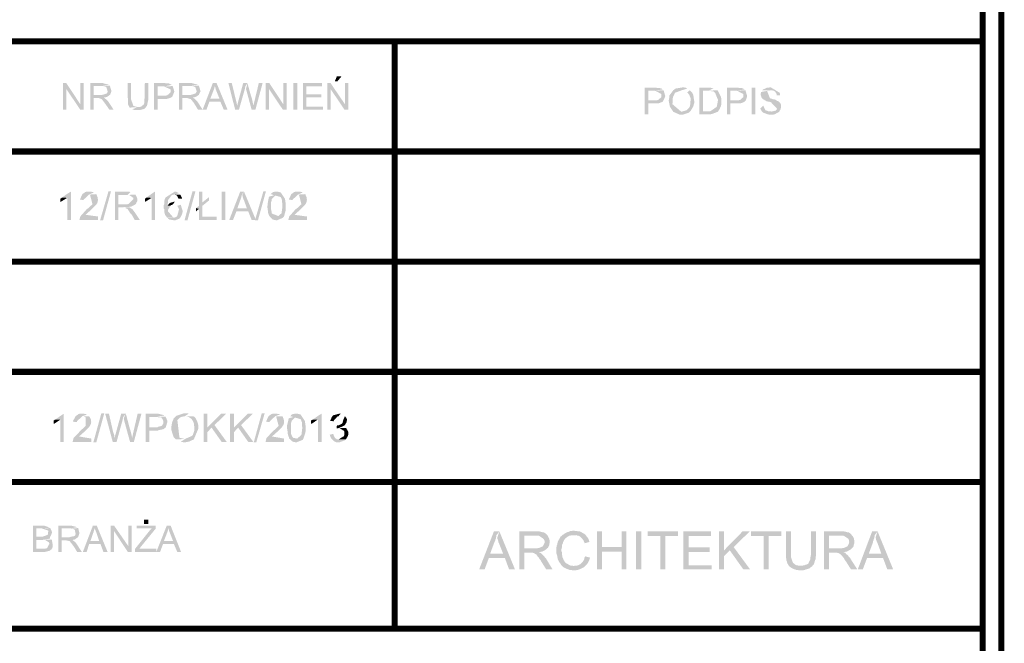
# Model space of a CAD drawing. Header units: millimetres. Extents: x -14047 to 49934, y -21523 to 14989.
# Tile 29 of 256: x 2587 to 2793, y 2743 to 2874. Entities that reach past the tile are written whole.
import ezdxf

# ---------------------------------------------------------------- set-up
doc = ezdxf.new("R2010")
doc.units = ezdxf.units.MM
doc.layers.add('H', color=7, linetype='Continuous')
doc.layers.add('P', color=7, linetype='Continuous')

msp = doc.modelspace()

# ---------------------------------------------------------------- hatches: boundary and pattern name
at = {"layer": 'H', "linetype": 'Continuous'}
for points in [[(2652.861, 2860.653), (2653.301, 2861.713), (2654.271, 2861.713), (2653.391, 2860.653)], [(2596.073, 2854.749), (2596.073, 2860.303), (2596.778, 2860.303), (2596.778, 2859.068), (2596.778, 2854.749)], [(2599.688, 2854.749), (2596.778, 2859.068), (2596.778, 2860.303), (2599.688, 2855.894)], [(2599.688, 2854.749), (2599.688, 2855.894), (2599.688, 2860.303), (2600.393, 2860.303), (2600.393, 2854.749)], [(2601.803, 2854.749), (2601.803, 2860.303), (2604.362, 2860.303), (2605.682, 2859.948), (2604.272, 2859.683), (2602.508, 2859.683), (2602.508, 2857.834), (2605.862, 2857.834), (2605.242, 2857.394), (2604.802, 2857.304), (2603.392, 2857.214), (2602.508, 2857.214), (2602.508, 2854.749)], [(2605.862, 2857.834), (2602.508, 2857.834), (2604.097, 2857.834), (2604.272, 2857.834), (2605.157, 2858.099), (2605.332, 2858.274), (2605.417, 2858.539), (2605.157, 2859.418), (2604.892, 2859.598), (2604.447, 2859.683), (2605.862, 2859.773), (2606.212, 2858.628), (2605.947, 2857.924)], [(2610.007, 2855.189), (2609.652, 2855.894), (2609.567, 2860.303), (2610.272, 2860.303), (2610.272, 2857.129), (2610.272, 2856.954), (2610.796, 2855.539), (2611.681, 2855.274)], [(2611.416, 2854.659), (2611.151, 2854.659), (2610.536, 2854.834), (2611.681, 2855.274), (2612.386, 2855.364), (2613.001, 2855.894), (2613.091, 2856.244), (2613.181, 2860.303), (2613.886, 2860.303), (2613.886, 2856.774), (2613.621, 2855.539), (2613.091, 2854.924), (2612.476, 2854.749), (2612.031, 2854.659)], [(2615.121, 2854.749), (2615.121, 2860.303), (2617.326, 2860.303), (2618.295, 2860.213), (2618.56, 2860.038), (2618.825, 2859.948), (2617.236, 2859.598), (2615.826, 2859.598), (2615.826, 2857.659), (2619, 2857.569), (2618.825, 2857.394), (2618.47, 2857.214), (2617.94, 2857.039), (2617.326, 2856.954), (2615.826, 2856.954), (2615.826, 2854.749)], [(2619, 2857.569), (2615.826, 2857.659), (2617.411, 2857.659), (2617.856, 2857.744), (2618.56, 2858.364), (2618.56, 2858.978), (2617.236, 2859.598), (2619, 2859.683), (2619.35, 2858.539), (2619, 2857.659)], [(2620.32, 2854.749), (2620.32, 2860.303), (2622.97, 2860.303), (2624.29, 2859.948), (2622.79, 2859.683), (2621.03, 2859.683), (2621.03, 2857.834), (2624.465, 2857.834), (2623.76, 2857.394), (2623.32, 2857.304), (2621.91, 2857.214), (2621.03, 2857.214), (2621.03, 2854.749)], [(2624.465, 2857.834), (2621.03, 2857.834), (2622.615, 2857.834), (2622.79, 2857.834), (2623.675, 2858.099), (2623.85, 2858.274), (2624.025, 2858.539), (2623.76, 2859.418), (2623.41, 2859.598), (2623.055, 2859.683), (2624.465, 2859.773), (2624.82, 2858.628), (2624.465, 2857.924)], [(2625.26, 2854.749), (2627.379, 2860.303), (2628.169, 2860.303), (2627.819, 2859.683), (2627.639, 2859.068), (2626.849, 2857.039), (2628.964, 2856.424), (2626.669, 2856.424), (2626.054, 2854.749)], [(2629.669, 2854.749), (2628.964, 2856.424), (2626.849, 2857.039), (2628.789, 2857.039), (2628.169, 2858.539), (2627.994, 2858.978), (2627.819, 2859.683), (2628.169, 2860.303), (2630.464, 2854.749)], [(2632.049, 2854.749), (2630.639, 2860.303), (2631.344, 2860.303), (2632.229, 2856.689), (2632.494, 2855.539)], [(2632.049, 2854.749), (2632.494, 2855.539), (2632.494, 2855.719), (2632.579, 2855.894), (2632.579, 2856.069), (2633.728, 2860.303), (2634.608, 2860.303), (2634.168, 2859.598), (2634.078, 2859.068), (2632.843, 2854.749)], [(2635.488, 2854.749), (2634.343, 2858.978), (2634.343, 2859.153), (2634.608, 2860.303), (2635.403, 2857.479), (2635.578, 2856.954), (2635.843, 2855.629), (2635.843, 2855.539)], [(2635.488, 2854.749), (2635.843, 2855.539), (2636.988, 2860.303), (2637.783, 2860.303), (2636.283, 2854.749)], [(2638.398, 2854.749), (2638.398, 2860.303), (2639.193, 2860.303), (2639.108, 2859.068), (2639.108, 2854.749)], [(2642.017, 2854.749), (2639.108, 2859.068), (2639.193, 2860.303), (2642.102, 2855.894)], [(2642.017, 2854.749), (2642.102, 2855.894), (2642.102, 2860.303), (2642.807, 2860.303), (2642.807, 2854.749)], [(2644.222, 2854.749), (2644.222, 2860.303), (2645.012, 2860.303), (2645.012, 2854.749)], [(2646.247, 2854.749), (2646.247, 2860.303), (2650.216, 2860.303), (2650.216, 2859.598), (2646.952, 2859.598), (2646.952, 2857.924), (2650.041, 2857.924), (2650.041, 2857.304), (2646.952, 2857.304), (2646.952, 2855.364), (2650.391, 2855.364), (2650.391, 2854.749)], [(2651.276, 2854.749), (2651.276, 2860.303), (2651.981, 2860.303), (2651.981, 2859.068), (2651.981, 2854.749)], [(2654.891, 2854.749), (2651.981, 2859.068), (2651.981, 2860.303), (2654.981, 2855.894)], [(2654.891, 2854.749), (2654.981, 2855.894), (2654.981, 2860.303), (2655.685, 2860.303), (2655.685, 2854.749)], [(2717.587, 2853.779), (2717.587, 2859.333), (2719.882, 2859.333), (2720.852, 2859.243), (2721.117, 2859.153), (2721.382, 2858.978), (2719.792, 2858.713), (2718.382, 2858.713), (2718.382, 2856.689), (2721.467, 2856.599), (2721.382, 2856.424), (2720.937, 2856.244), (2720.497, 2856.069), (2719.792, 2856.069), (2718.382, 2856.069), (2718.382, 2853.779)], [(2723.586, 2854.304), (2722.876, 2855.364), (2722.616, 2856.689), (2722.701, 2856.954), (2722.791, 2857.744), (2723.586, 2858.803), (2724.026, 2859.153), (2725.611, 2859.418), (2726.231, 2859.333), (2726.496, 2859.153), (2725.346, 2858.803), (2723.936, 2858.274), (2723.496, 2857.304), (2723.406, 2855.894), (2725.261, 2854.304)], [(2729.051, 2853.779), (2729.051, 2859.333), (2731.17, 2859.333), (2731.345, 2859.333), (2731.96, 2859.243), (2730.99, 2858.713), (2729.755, 2858.713), (2729.755, 2854.394), (2732.845, 2854.304), (2731.695, 2853.864), (2731.345, 2853.779)], [(2734.785, 2853.779), (2734.785, 2859.333), (2737.074, 2859.333), (2737.959, 2859.243), (2738.224, 2859.153), (2738.489, 2858.978), (2736.899, 2858.713), (2735.49, 2858.713), (2735.49, 2856.689), (2738.664, 2856.599), (2738.489, 2856.424), (2738.134, 2856.244), (2737.604, 2856.069), (2736.989, 2856.069), (2735.49, 2856.069), (2735.49, 2853.779)], [(2739.984, 2853.779), (2739.984, 2859.333), (2740.694, 2859.333), (2740.694, 2853.779)], [(2745.188, 2857.744), (2745.188, 2858.009), (2744.838, 2858.539), (2744.573, 2858.713), (2744.129, 2858.803), (2742.189, 2858.803), (2742.369, 2858.978), (2743.159, 2859.333), (2743.954, 2859.418), (2745.808, 2858.274), (2745.893, 2858.009), (2745.893, 2857.744)], [(2605.772, 2854.749), (2604.977, 2855.894), (2604.187, 2856.954), (2603.392, 2857.214), (2604.627, 2857.304), (2605.242, 2856.774), (2605.507, 2856.509), (2606.652, 2854.749)], [(2624.29, 2854.749), (2623.585, 2855.894), (2623.495, 2856.069), (2622.79, 2856.954), (2621.91, 2857.214), (2623.235, 2857.304), (2623.85, 2856.774), (2624.115, 2856.509), (2625.26, 2854.749)], [(2721.467, 2856.599), (2718.382, 2856.689), (2719.967, 2856.689), (2720.412, 2856.774), (2721.117, 2857.394), (2721.117, 2858.009), (2719.792, 2858.713), (2721.557, 2858.803), (2721.907, 2857.569), (2721.557, 2856.689)], [(2724.996, 2853.689), (2723.586, 2854.304), (2725.261, 2854.304), (2726.406, 2854.659), (2726.671, 2854.924), (2726.846, 2855.099), (2727.026, 2855.364), (2727.111, 2855.804), (2727.201, 2856.864), (2727.201, 2857.129), (2726.936, 2857.834), (2726.496, 2858.364), (2727.026, 2858.803), (2727.376, 2858.449), (2727.551, 2858.274), (2727.731, 2857.924), (2727.816, 2857.479), (2727.996, 2856.244), (2727.731, 2855.364), (2727.201, 2854.484), (2726.846, 2854.129), (2725.526, 2853.689)], [(2732.845, 2854.304), (2729.755, 2854.394), (2731.17, 2854.394), (2731.43, 2854.484), (2732.665, 2855.364), (2732.93, 2856.774), (2732.315, 2858.274), (2732.05, 2858.539), (2731.43, 2858.628), (2730.99, 2858.713), (2732.845, 2858.803), (2733.55, 2857.394), (2733.635, 2856.864), (2733.635, 2856.334), (2733.635, 2855.979), (2733.55, 2855.539), (2733.375, 2855.189), (2733.285, 2854.924), (2732.93, 2854.394)], [(2738.664, 2856.599), (2735.49, 2856.689), (2737.074, 2856.689), (2737.519, 2856.774), (2738.224, 2857.394), (2738.224, 2858.009), (2736.899, 2858.713), (2738.664, 2858.803), (2739.014, 2857.569), (2738.749, 2856.689)], [(2745.718, 2854.304), (2743.954, 2854.304), (2745.013, 2854.569), (2745.278, 2854.924), (2744.044, 2856.244), (2743.869, 2856.334), (2743.604, 2856.424), (2743.424, 2856.424), (2743.074, 2856.509), (2742.189, 2857.039), (2742.014, 2857.304), (2741.839, 2857.834), (2741.839, 2858.009), (2741.924, 2858.449), (2743.869, 2858.803), (2743.159, 2858.713), (2743.779, 2857.129), (2744.129, 2857.039), (2744.308, 2856.954), (2744.838, 2856.864), (2745.013, 2856.774), (2745.278, 2856.599), (2745.543, 2856.509), (2745.893, 2856.159), (2746.073, 2855.804), (2746.073, 2855.189), (2745.983, 2854.834), (2745.718, 2854.394)], [(2743.689, 2853.689), (2743.339, 2853.779), (2742.369, 2854.129), (2742.104, 2854.394), (2741.924, 2854.659), (2741.749, 2855.009), (2742.369, 2855.629), (2742.809, 2854.659), (2743.074, 2854.569), (2743.514, 2854.394), (2745.718, 2854.304), (2744.748, 2853.779), (2744.219, 2853.689)], [(2596.953, 2831.732), (2596.953, 2836.316), (2595.893, 2836.406), (2596.868, 2837.111), (2597.748, 2837.641), (2597.748, 2831.732)], [(2599.513, 2831.732), (2599.688, 2832.437), (2601.013, 2833.937), (2601.273, 2834.112), (2602.243, 2834.992), (2601.718, 2837.021), (2603.037, 2837.111), (2603.302, 2836.491), (2603.392, 2835.877), (2603.302, 2835.437), (2603.217, 2835.172), (2602.863, 2834.732), (2602.423, 2834.287), (2601.893, 2833.757), (2601.718, 2833.582), (2601.453, 2833.407), (2601.363, 2833.317), (2600.833, 2832.787), (2603.392, 2832.437), (2603.392, 2831.732)], [(2600.393, 2835.877), (2599.598, 2835.962), (2599.688, 2836.142), (2600.128, 2837.111), (2600.748, 2837.551), (2601.098, 2837.641), (2601.718, 2837.641), (2602.333, 2837.551), (2602.508, 2837.461), (2601.538, 2837.021), (2600.393, 2835.962)], [(2603.832, 2831.642), (2605.597, 2837.726), (2606.127, 2837.726), (2604.447, 2831.642)], [(2606.917, 2831.732), (2606.917, 2837.641), (2609.827, 2837.641), (2610.182, 2837.551), (2609.567, 2836.931), (2607.622, 2836.931), (2607.622, 2834.992), (2611.241, 2834.992), (2610.272, 2834.467), (2610.092, 2834.467), (2608.592, 2834.377), (2607.622, 2834.377), (2607.622, 2831.732)], [(2611.241, 2834.992), (2607.622, 2834.992), (2609.477, 2834.992), (2609.827, 2835.082), (2610.796, 2836.052), (2610.796, 2836.316), (2609.917, 2836.931), (2609.567, 2836.931), (2611.241, 2837.021), (2611.591, 2836.227), (2611.591, 2835.612), (2611.416, 2835.347), (2611.326, 2835.082)], [(2614.591, 2831.732), (2614.591, 2836.316), (2613.531, 2836.406), (2614.501, 2837.111), (2615.296, 2837.641), (2615.296, 2831.732)], [(2617.856, 2832.172), (2617.411, 2832.787), (2617.236, 2833.407), (2617.236, 2833.937), (2617.146, 2834.112), (2617.146, 2834.817), (2617.236, 2834.992), (2617.236, 2835.172), (2617.236, 2835.522), (2617.326, 2836.052), (2617.501, 2836.406), (2619.44, 2837.641), (2619.705, 2837.641), (2620.32, 2837.286), (2619.265, 2837.021), (2618.825, 2836.931), (2618.03, 2835.877), (2617.94, 2834.732), (2618.56, 2834.732), (2618.03, 2833.847), (2618.03, 2833.497), (2619.175, 2832.172)], [(2620.235, 2836.142), (2619.88, 2836.846), (2619.265, 2837.021), (2620.585, 2837.021), (2620.94, 2836.316), (2620.94, 2836.142)], [(2621.47, 2831.642), (2623.145, 2837.726), (2623.76, 2837.726), (2622.085, 2831.642)], [(2624.465, 2834.642), (2624.465, 2837.641), (2625.175, 2837.641), (2625.175, 2835.347)], [(2629.229, 2831.732), (2629.229, 2837.641), (2630.024, 2837.641), (2630.024, 2831.732)], [(2630.814, 2831.732), (2633.108, 2837.641), (2633.903, 2837.641), (2633.463, 2837.021), (2633.283, 2836.316), (2632.494, 2834.112), (2634.783, 2833.497), (2632.314, 2833.497), (2631.609, 2831.732)], [(2635.488, 2831.732), (2634.783, 2833.497), (2632.494, 2834.112), (2634.518, 2834.112), (2633.903, 2835.787), (2633.813, 2835.962), (2633.638, 2836.491), (2633.548, 2836.931), (2633.903, 2837.641), (2636.373, 2831.732)], [(2636.193, 2831.642), (2637.958, 2837.726), (2638.488, 2837.726), (2636.813, 2831.642)], [(2640.692, 2831.642), (2640.163, 2831.732), (2639.898, 2831.817), (2639.283, 2832.437), (2639.108, 2832.702), (2638.928, 2833.232), (2638.843, 2834.022), (2638.753, 2834.552), (2638.843, 2834.817), (2638.843, 2835.172), (2639.108, 2836.581), (2640.692, 2837.021), (2639.723, 2836.142), (2639.633, 2835.612), (2639.548, 2835.437), (2639.548, 2835.082), (2639.548, 2834.202), (2639.548, 2834.022), (2639.633, 2833.582), (2639.723, 2833.052), (2642.017, 2832.172), (2640.782, 2831.642)], [(2642.017, 2832.172), (2640.692, 2832.172), (2641.752, 2833.142), (2641.837, 2833.937), (2641.927, 2834.287), (2641.927, 2834.467), (2641.927, 2834.817), (2641.927, 2834.992), (2641.837, 2835.522), (2641.837, 2835.877), (2641.662, 2836.316), (2641.572, 2836.491), (2639.458, 2837.111), (2639.633, 2837.286), (2639.988, 2837.551), (2640.517, 2837.641), (2640.867, 2837.641), (2641.572, 2837.461), (2642.457, 2836.142), (2642.632, 2834.907), (2642.632, 2834.287), (2642.632, 2833.937), (2642.542, 2833.497), (2642.282, 2832.527), (2642.102, 2832.262)], [(2643.162, 2831.732), (2643.337, 2832.437), (2644.662, 2833.937), (2644.927, 2834.112), (2645.897, 2834.992), (2645.367, 2837.021), (2646.687, 2837.111), (2646.952, 2836.491), (2647.042, 2835.877), (2646.952, 2835.437), (2646.867, 2835.172), (2646.512, 2834.732), (2646.072, 2834.287), (2645.542, 2833.757), (2645.367, 2833.582), (2645.102, 2833.407), (2645.012, 2833.317), (2644.487, 2832.787), (2647.042, 2832.437), (2647.042, 2831.732)], [(2644.042, 2835.877), (2643.252, 2835.962), (2643.337, 2836.142), (2643.777, 2837.111), (2644.397, 2837.551), (2644.747, 2837.641), (2645.367, 2837.641), (2645.982, 2837.551), (2646.162, 2837.461), (2645.192, 2837.021), (2644.042, 2835.962)], [(2595.544, 2835.437), (2595.544, 2836.142), (2595.893, 2836.406), (2596.953, 2836.316), (2595.633, 2835.522)], [(2613.181, 2835.437), (2613.181, 2836.142), (2613.531, 2836.406), (2614.591, 2836.316), (2613.266, 2835.522)], [(2618.56, 2834.732), (2617.94, 2834.732), (2618.38, 2835.257), (2619.265, 2835.522), (2619.44, 2835.522), (2619, 2834.907), (2618.645, 2834.817)], [(2619.265, 2831.642), (2618.295, 2831.817), (2617.94, 2832.082), (2619.175, 2832.172), (2619.53, 2832.262), (2619.705, 2832.347), (2619.97, 2832.612), (2620.32, 2833.937), (2620.06, 2834.552), (2619.88, 2834.642), (2620.675, 2834.907), (2621.115, 2833.497), (2621.03, 2833.232), (2620.94, 2832.877), (2620.675, 2832.347), (2620.41, 2831.997), (2619.53, 2831.642), (2619.35, 2831.642)], [(2624.465, 2831.732), (2624.465, 2834.022), (2623.85, 2834.202), (2624.465, 2834.642), (2625.175, 2835.347), (2626.584, 2836.491), (2626.584, 2835.787), (2625.175, 2834.642), (2625.175, 2832.437), (2628.169, 2832.437), (2628.169, 2831.732)], [(2611.061, 2831.732), (2610.357, 2832.967), (2610.182, 2833.052), (2609.567, 2834.022), (2608.857, 2834.287), (2609.917, 2834.377), (2610.621, 2833.937), (2610.796, 2833.672), (2611.061, 2833.317), (2612.121, 2831.732)], [(2623.85, 2833.497), (2623.85, 2834.202), (2624.465, 2834.022)], [(2594.134, 2789.138), (2594.134, 2789.843), (2594.484, 2790.023), (2595.544, 2790.023), (2594.219, 2789.138)], [(2595.544, 2785.348), (2595.544, 2790.023), (2594.484, 2790.023), (2595.454, 2790.728), (2596.248, 2791.258), (2596.248, 2785.348)], [(2598.098, 2785.348), (2598.278, 2786.138), (2599.863, 2787.818), (2600.833, 2788.698), (2600.833, 2790.463), (2600.303, 2790.728), (2600.128, 2790.728), (2601.538, 2790.728), (2601.893, 2790.108), (2601.983, 2789.493), (2601.893, 2789.053), (2601.803, 2788.873), (2601.453, 2788.343), (2601.013, 2787.903), (2600.483, 2787.373), (2600.303, 2787.288), (2600.043, 2787.023), (2599.953, 2786.933), (2599.423, 2786.493), (2601.983, 2786.053), (2601.983, 2785.348)], [(2598.983, 2789.493), (2598.188, 2789.578), (2598.188, 2789.758), (2598.718, 2790.728), (2599.333, 2791.168), (2599.598, 2791.258), (2600.303, 2791.258), (2600.833, 2791.168), (2601.098, 2791.078), (2600.128, 2790.728), (2598.983, 2789.668)], [(2602.423, 2785.258), (2604.097, 2791.343), (2604.712, 2791.343), (2603.037, 2785.258)], [(2606.477, 2785.348), (2604.892, 2791.258), (2605.682, 2791.258), (2606.567, 2787.373), (2606.742, 2786.933), (2606.832, 2786.583), (2606.832, 2786.228)], [(2606.477, 2785.348), (2606.832, 2786.228), (2606.917, 2786.403), (2606.917, 2786.583), (2607.007, 2786.758), (2608.242, 2791.258), (2609.212, 2791.258), (2608.682, 2790.548), (2608.592, 2790.288), (2608.507, 2789.843), (2607.272, 2785.348)], [(2610.092, 2785.348), (2608.857, 2789.843), (2608.857, 2790.108), (2608.772, 2790.288), (2609.212, 2791.258), (2610.007, 2788.258), (2610.092, 2787.993), (2610.272, 2787.373), (2610.357, 2787.023), (2610.536, 2786.228)], [(2610.092, 2785.348), (2610.536, 2786.228), (2610.796, 2787.463), (2611.681, 2791.258), (2612.476, 2791.258), (2610.886, 2785.348)], [(2613.356, 2785.348), (2613.356, 2791.258), (2615.916, 2791.258), (2617.326, 2790.903), (2615.651, 2790.548), (2614.151, 2790.548), (2614.151, 2788.433), (2617.501, 2788.343), (2617.146, 2788.083), (2616.971, 2787.993), (2616.091, 2787.818), (2615.916, 2787.728), (2614.151, 2787.728), (2614.151, 2785.348)], [(2617.501, 2788.343), (2614.151, 2788.433), (2615.826, 2788.433), (2616.001, 2788.523), (2616.706, 2788.698), (2617.061, 2789.228), (2617.061, 2789.668), (2616.971, 2789.933), (2616.621, 2790.463), (2615.651, 2790.548), (2617.501, 2790.638), (2617.856, 2789.843), (2617.856, 2789.403), (2617.591, 2788.523)], [(2619.705, 2785.878), (2619.44, 2786.138), (2619.175, 2786.403), (2619.09, 2786.668), (2618.735, 2787.818), (2618.735, 2788.608), (2618.91, 2789.578), (2619.09, 2789.933), (2619.175, 2790.198), (2619.795, 2790.813), (2621.38, 2791.343), (2621.645, 2791.343), (2622.085, 2791.343), (2622.35, 2791.258), (2621.555, 2790.728), (2620.675, 2790.548), (2619.97, 2789.933), (2620.41, 2786.228), (2621.47, 2785.963), (2621.555, 2785.963)], [(2621.38, 2785.258), (2620.94, 2785.348), (2620.675, 2785.348), (2621.555, 2785.963), (2622.97, 2786.583), (2623.235, 2786.848), (2623.495, 2787.638), (2623.495, 2788.083), (2623.495, 2788.608), (2623.41, 2789.313), (2623.145, 2789.843), (2622.88, 2790.198), (2622.615, 2790.373), (2622.35, 2790.548), (2621.645, 2790.728), (2623.32, 2790.728), (2623.76, 2790.373), (2624.115, 2789.668), (2624.29, 2789.138), (2624.38, 2788.523), (2624.38, 2788.168), (2623.41, 2785.878), (2622.44, 2785.433), (2621.555, 2785.258)], [(2625.439, 2785.348), (2625.439, 2791.258), (2626.229, 2791.258), (2626.229, 2785.348)], [(2626.229, 2787.373), (2626.229, 2788.343), (2629.139, 2791.258), (2630.199, 2791.258), (2627.729, 2788.873), (2627.114, 2788.343)], [(2630.994, 2785.348), (2630.994, 2791.258), (2631.789, 2791.258), (2631.789, 2785.348)], [(2631.789, 2787.373), (2631.789, 2788.343), (2634.698, 2791.258), (2635.753, 2791.258), (2633.283, 2788.873), (2632.669, 2788.343)], [(2635.933, 2785.258), (2637.608, 2791.343), (2638.223, 2791.343), (2636.458, 2785.258)], [(2638.398, 2785.348), (2638.578, 2786.138), (2639.898, 2787.553), (2640.163, 2787.818), (2640.337, 2787.903), (2641.132, 2788.698), (2640.602, 2790.728), (2641.927, 2790.728), (2642.192, 2790.108), (2642.282, 2789.493), (2642.192, 2789.053), (2642.102, 2788.873), (2641.752, 2788.343), (2641.312, 2787.903), (2640.782, 2787.373), (2640.602, 2787.288), (2640.337, 2787.023), (2640.252, 2786.933), (2639.723, 2786.493), (2642.282, 2786.053), (2642.282, 2785.348)], [(2639.283, 2789.493), (2638.488, 2789.578), (2638.578, 2789.758), (2639.018, 2790.728), (2639.633, 2791.168), (2639.988, 2791.258), (2640.602, 2791.258), (2641.222, 2791.168), (2641.397, 2791.078), (2640.427, 2790.728), (2639.283, 2789.668)], [(2644.837, 2785.258), (2644.307, 2785.348), (2644.042, 2785.433), (2643.337, 2786.053), (2643.252, 2786.403), (2643.072, 2786.848), (2642.987, 2787.638), (2642.897, 2788.168), (2642.897, 2788.433), (2642.897, 2788.788), (2643.252, 2790.288), (2644.837, 2790.728), (2643.867, 2789.758), (2643.692, 2789.228), (2643.692, 2789.053), (2643.692, 2788.698), (2643.692, 2787.903), (2643.692, 2787.728), (2643.692, 2787.198), (2643.867, 2786.668), (2644.132, 2786.228), (2646.162, 2785.788)], [(2646.162, 2785.788), (2644.837, 2785.878), (2645.897, 2786.848), (2645.982, 2787.553), (2645.982, 2787.903), (2646.072, 2788.083), (2646.072, 2788.523), (2645.982, 2788.698), (2645.982, 2789.228), (2645.982, 2789.493), (2645.807, 2789.933), (2645.717, 2790.108), (2643.602, 2790.728), (2643.777, 2790.993), (2644.132, 2791.168), (2644.662, 2791.258), (2645.012, 2791.258), (2645.717, 2791.078), (2646.602, 2789.758), (2646.777, 2788.608), (2646.777, 2787.903), (2646.777, 2787.638), (2646.687, 2787.198), (2646.337, 2786.138), (2646.247, 2785.963)], [(2647.921, 2789.138), (2647.921, 2789.843), (2648.276, 2790.023), (2649.336, 2790.023), (2648.011, 2789.138)], [(2649.336, 2785.348), (2649.336, 2790.023), (2648.276, 2790.023), (2649.246, 2790.728), (2650.126, 2791.258), (2650.126, 2785.348)], [(2652.596, 2789.668), (2651.891, 2789.758), (2652.246, 2790.548), (2652.511, 2790.903), (2653.831, 2791.258), (2654.096, 2791.258), (2653.656, 2790.728), (2653.391, 2790.638), (2652.686, 2789.843)], [(2654.891, 2788.788), (2653.481, 2788.788), (2653.831, 2788.873), (2654.451, 2789.228), (2654.626, 2789.933), (2654.981, 2790.728), (2655.33, 2790.288), (2655.42, 2790.023), (2655.33, 2789.493), (2654.981, 2788.873)], [(2629.229, 2785.348), (2627.114, 2788.343), (2627.729, 2788.873), (2630.289, 2785.348)], [(2634.783, 2785.348), (2632.669, 2788.343), (2633.283, 2788.873), (2635.843, 2785.348)], [(2653.216, 2788.168), (2653.301, 2788.788), (2654.891, 2788.788), (2653.746, 2788.258), (2653.301, 2788.168)], [(2655.155, 2785.878), (2653.656, 2785.878), (2654.801, 2786.583), (2654.891, 2787.288), (2654.801, 2787.638), (2653.831, 2788.258), (2655.24, 2788.258), (2655.685, 2787.463), (2655.685, 2786.933), (2655.595, 2786.583), (2655.24, 2785.963)], [(2653.566, 2785.258), (2653.216, 2785.258), (2652.686, 2785.523), (2652.156, 2786.053), (2651.981, 2786.318), (2651.806, 2786.848), (2652.511, 2787.023), (2652.596, 2786.848), (2652.776, 2786.403), (2652.861, 2786.228), (2653.301, 2785.878), (2655.155, 2785.878), (2654.981, 2785.698), (2653.831, 2785.258)], [(2613.001, 2768.241), (2613.001, 2769.121), (2613.886, 2769.121), (2613.886, 2768.241)], [(2589.809, 2762.331), (2589.809, 2767.886), (2592.104, 2767.886), (2593.339, 2767.446), (2591.664, 2767.271), (2590.519, 2767.271), (2590.519, 2765.596), (2593.339, 2765.506), (2593.339, 2765.151), (2591.839, 2764.891), (2590.519, 2764.891), (2590.519, 2763.036), (2593.694, 2762.946), (2593.249, 2762.596), (2592.459, 2762.421), (2592.194, 2762.331)], [(2593.339, 2765.506), (2590.519, 2765.596), (2591.929, 2765.596), (2592.899, 2765.946), (2592.984, 2766.566), (2592.984, 2766.831), (2591.664, 2767.271), (2593.429, 2767.356), (2593.779, 2766.566), (2593.779, 2766.386), (2593.604, 2765.861), (2593.429, 2765.596)], [(2595.104, 2762.331), (2595.104, 2767.886), (2597.748, 2767.886), (2599.068, 2767.536), (2597.573, 2767.271), (2595.808, 2767.271), (2595.808, 2765.416), (2599.158, 2765.416), (2598.543, 2764.976), (2598.098, 2764.891), (2596.688, 2764.801), (2595.808, 2764.801), (2595.808, 2762.331)], [(2599.158, 2765.416), (2595.808, 2765.416), (2597.393, 2765.416), (2597.573, 2765.506), (2598.453, 2765.681), (2598.628, 2765.861), (2598.718, 2766.121), (2598.543, 2767.006), (2598.188, 2767.181), (2597.838, 2767.271), (2599.248, 2767.356), (2599.513, 2766.301), (2599.248, 2765.506)], [(2600.218, 2762.331), (2602.333, 2767.886), (2603.127, 2767.886), (2602.688, 2767.356), (2602.508, 2766.651), (2601.803, 2764.626), (2603.922, 2764.006), (2601.538, 2764.006), (2601.013, 2762.331)], [(2604.537, 2762.331), (2603.922, 2764.006), (2601.803, 2764.626), (2603.657, 2764.626), (2603.127, 2766.211), (2602.953, 2766.651), (2602.688, 2767.356), (2603.127, 2767.886), (2605.417, 2762.331)], [(2606.037, 2762.331), (2606.037, 2767.886), (2606.742, 2767.886), (2606.742, 2766.741), (2606.742, 2762.331)], [(2609.652, 2762.331), (2606.742, 2766.741), (2606.742, 2767.886), (2609.742, 2763.566)], [(2609.652, 2762.331), (2609.742, 2763.566), (2609.742, 2767.886), (2610.446, 2767.886), (2610.446, 2762.331)], [(2611.151, 2762.331), (2611.151, 2763.036), (2613.971, 2766.566), (2614.326, 2767.006), (2614.591, 2767.271), (2611.506, 2767.271), (2611.506, 2767.886), (2615.471, 2767.886), (2615.471, 2767.271), (2612.296, 2763.391), (2612.031, 2763.036), (2615.561, 2763.036), (2615.561, 2762.331)], [(2615.561, 2762.331), (2617.766, 2767.886), (2618.56, 2767.886), (2618.115, 2767.356), (2617.94, 2766.651), (2617.146, 2764.626), (2619.265, 2764.006), (2616.971, 2764.006), (2616.356, 2762.331)], [(2619.97, 2762.331), (2619.265, 2764.006), (2617.146, 2764.626), (2619.09, 2764.626), (2618.47, 2766.211), (2618.295, 2766.651), (2618.115, 2767.356), (2618.56, 2767.886), (2620.765, 2762.331)], [(2700.394, 2759.422), (2700.129, 2759.687), (2700.039, 2759.862), (2699.774, 2760.217), (2699.6, 2760.567), (2699.51, 2760.742), (2699.425, 2760.922), (2699.425, 2761.097), (2699.335, 2761.362), (2699.335, 2761.537), (2699.16, 2762.066), (2699.16, 2762.241), (2699.16, 2762.506), (2699.16, 2762.686), (2699.16, 2762.946), (2699.16, 2763.126), (2699.16, 2763.391), (2699.245, 2763.566), (2699.245, 2763.741), (2699.335, 2763.916), (2699.335, 2764.096), (2699.425, 2764.271), (2699.425, 2764.446), (2699.51, 2764.626), (2699.6, 2764.801), (2699.774, 2765.066), (2699.949, 2765.416), (2700.039, 2765.596), (2700.214, 2765.681), (2700.479, 2765.946), (2700.654, 2766.036), (2701.009, 2766.301), (2701.184, 2766.386), (2701.539, 2766.566), (2701.714, 2766.566), (2702.069, 2766.741), (2702.244, 2766.741), (2702.859, 2766.831), (2703.124, 2766.741), (2703.304, 2766.741), (2703.919, 2766.651), (2704.094, 2766.651), (2704.274, 2766.566), (2704.714, 2766.301), (2704.889, 2766.211), (2705.244, 2765.946), (2702.859, 2765.861), (2702.509, 2765.861), (2702.244, 2765.861), (2702.069, 2765.771), (2701.889, 2765.771), (2701.714, 2765.681), (2701.449, 2765.506), (2701.099, 2765.241), (2700.919, 2765.066), (2700.744, 2764.801), (2700.569, 2764.446), (2700.479, 2764.096), (2700.394, 2763.916), (2700.304, 2763.741), (2700.304, 2763.476), (2700.304, 2763.301), (2700.214, 2762.946), (2700.214, 2762.506), (2700.304, 2762.331), (2700.304, 2761.892), (2700.394, 2761.537), (2700.394, 2761.362), (2700.479, 2761.187), (2700.654, 2760.742), (2700.744, 2760.567), (2700.834, 2760.482), (2700.919, 2760.302), (2701.184, 2760.037), (2701.629, 2759.772), (2701.979, 2759.597), (2702.154, 2759.512), (2702.334, 2759.512), (2702.509, 2759.512), (2702.774, 2759.422)], [(2593.694, 2762.946), (2590.519, 2763.036), (2592.104, 2763.036), (2592.719, 2763.126), (2593.249, 2764.096), (2593.164, 2764.361), (2592.279, 2764.891), (2593.604, 2764.976), (2593.779, 2764.801), (2593.954, 2763.656), (2593.869, 2763.211)], [(2599.068, 2762.331), (2598.363, 2763.476), (2597.483, 2764.626), (2596.688, 2764.801), (2598.013, 2764.891), (2598.628, 2764.446), (2598.893, 2764.096), (2600.043, 2762.331)], [(2683.022, 2758.717), (2686.106, 2766.651), (2687.251, 2766.651), (2686.636, 2765.861), (2686.636, 2765.596), (2686.546, 2765.416), (2686.546, 2765.241), (2686.461, 2765.066), (2686.371, 2764.711), (2686.281, 2764.536), (2686.196, 2764.361), (2685.311, 2761.976), (2688.401, 2761.097), (2685.046, 2761.097), (2684.167, 2758.717)], [(2689.281, 2758.717), (2688.401, 2761.097), (2685.311, 2761.976), (2688.046, 2761.976), (2687.166, 2764.181), (2687.076, 2764.361), (2686.986, 2764.801), (2686.901, 2764.976), (2686.811, 2765.151), (2686.811, 2765.331), (2687.251, 2766.651), (2690.516, 2758.717)], [(2691.396, 2758.717), (2691.396, 2766.651), (2695.19, 2766.651), (2695.63, 2766.651), (2695.985, 2766.566), (2696.335, 2766.476), (2696.51, 2766.476), (2696.69, 2766.386), (2697.04, 2766.121), (2697.305, 2765.861), (2694.925, 2765.771), (2692.455, 2765.771), (2692.455, 2763.126), (2697.22, 2763.126), (2696.955, 2762.861), (2696.69, 2762.686), (2696.335, 2762.506), (2696.16, 2762.421), (2695.895, 2762.421), (2695.72, 2762.331), (2695.54, 2762.331), (2693.69, 2762.241), (2692.455, 2762.241), (2692.455, 2758.717)], [(2697.22, 2763.126), (2692.455, 2763.126), (2694.925, 2763.126), (2695.19, 2763.126), (2695.365, 2763.211), (2695.54, 2763.211), (2695.985, 2763.391), (2696.16, 2763.476), (2696.335, 2763.566), (2696.425, 2763.741), (2696.51, 2763.916), (2696.6, 2764.096), (2696.69, 2764.271), (2696.69, 2764.446), (2696.69, 2764.711), (2696.6, 2764.891), (2696.425, 2765.151), (2695.63, 2765.681), (2695.455, 2765.771), (2695.28, 2765.771), (2694.925, 2765.771), (2697.305, 2765.861), (2697.395, 2765.681), (2697.48, 2765.506), (2697.66, 2765.151), (2697.66, 2764.976), (2697.745, 2764.801), (2697.745, 2764.626), (2697.745, 2764.271), (2697.66, 2763.916), (2697.66, 2763.741), (2697.57, 2763.566), (2697.48, 2763.391), (2697.395, 2763.211)], [(2705.064, 2764.181), (2704.979, 2764.446), (2704.889, 2764.626), (2704.804, 2764.801), (2704.539, 2765.151), (2704.184, 2765.506), (2704.094, 2765.596), (2703.919, 2765.681), (2703.744, 2765.771), (2703.569, 2765.771), (2703.214, 2765.861), (2702.949, 2765.861), (2705.244, 2765.946), (2705.419, 2765.681), (2705.594, 2765.506), (2705.774, 2765.241), (2705.859, 2765.066), (2705.949, 2764.801), (2706.034, 2764.626), (2706.034, 2764.446)], [(2707.623, 2758.717), (2707.623, 2766.651), (2708.683, 2766.651), (2708.683, 2763.391), (2712.828, 2762.421), (2708.683, 2762.421), (2708.683, 2758.717)], [(2712.828, 2758.717), (2712.828, 2762.421), (2708.683, 2763.391), (2712.828, 2763.391), (2712.828, 2766.651), (2713.798, 2766.651), (2713.798, 2758.717)], [(2715.822, 2758.717), (2715.822, 2766.651), (2716.882, 2766.651), (2716.882, 2758.717)], [(2720.852, 2758.717), (2720.852, 2765.681), (2718.207, 2765.681), (2718.207, 2766.651), (2724.556, 2766.651), (2724.556, 2765.681), (2721.907, 2765.681), (2721.907, 2758.717)], [(2725.701, 2758.717), (2725.701, 2766.651), (2731.43, 2766.651), (2731.43, 2765.681), (2726.761, 2765.681), (2726.761, 2763.301), (2731.17, 2763.301), (2731.17, 2762.331), (2726.761, 2762.331), (2726.761, 2759.597), (2731.61, 2759.597), (2731.61, 2758.717)], [(2733.11, 2758.717), (2733.11, 2766.651), (2734.165, 2766.651), (2734.165, 2758.717)], [(2734.165, 2761.452), (2734.165, 2762.686), (2738.044, 2766.651), (2739.544, 2766.651), (2736.195, 2763.391), (2735.4, 2762.686)], [(2742.454, 2758.717), (2742.454, 2765.681), (2739.809, 2765.681), (2739.809, 2766.651), (2746.158, 2766.651), (2746.158, 2765.681), (2743.514, 2765.681), (2743.514, 2758.717)], [(2747.833, 2759.422), (2747.658, 2759.597), (2747.393, 2760.037), (2747.303, 2760.392), (2747.218, 2760.567), (2747.218, 2760.922), (2747.128, 2761.097), (2747.128, 2761.272), (2747.128, 2761.452), (2747.128, 2761.717), (2747.128, 2766.651), (2748.188, 2766.651), (2748.188, 2761.802), (2748.188, 2761.537), (2748.188, 2761.362), (2748.188, 2761.187), (2748.273, 2761.007), (2748.453, 2760.392), (2748.538, 2760.217), (2748.628, 2760.037), (2748.803, 2759.952), (2748.983, 2759.772), (2749.333, 2759.597), (2749.508, 2759.597), (2749.688, 2759.512), (2749.863, 2759.512), (2750.128, 2759.512)], [(2750.218, 2758.542), (2750.038, 2758.542), (2749.773, 2758.542), (2749.598, 2758.627), (2749.248, 2758.627), (2749.068, 2758.717), (2748.893, 2758.717), (2748.538, 2758.892), (2748.098, 2759.157), (2747.923, 2759.247), (2747.833, 2759.422), (2750.128, 2759.512), (2750.393, 2759.512), (2750.658, 2759.512), (2750.833, 2759.597), (2751.008, 2759.597), (2751.188, 2759.687), (2751.538, 2759.772), (2751.802, 2759.952), (2752.242, 2760.922), (2752.242, 2761.097), (2752.242, 2761.272), (2752.332, 2761.717), (2752.332, 2761.976), (2752.332, 2766.651), (2753.392, 2766.651), (2753.392, 2761.627), (2753.302, 2761.187), (2753.302, 2761.007), (2753.302, 2760.832), (2753.212, 2760.657), (2752.947, 2759.772), (2752.682, 2759.512), (2752.597, 2759.332), (2752.422, 2759.247), (2752.242, 2759.157), (2752.157, 2758.982), (2751.628, 2758.802), (2751.273, 2758.717), (2751.098, 2758.627), (2750.923, 2758.627), (2750.743, 2758.542), (2750.478, 2758.542), (2750.303, 2758.542)], [(2755.067, 2758.717), (2755.067, 2766.651), (2758.772, 2766.651), (2759.296, 2766.651), (2759.651, 2766.566), (2760.001, 2766.476), (2760.181, 2766.476), (2760.356, 2766.386), (2760.711, 2766.121), (2760.886, 2765.861), (2758.592, 2765.771), (2756.122, 2765.771), (2756.122, 2763.126), (2760.886, 2763.126), (2760.621, 2762.861), (2760.266, 2762.686), (2760.001, 2762.506), (2759.741, 2762.421), (2759.561, 2762.421), (2759.386, 2762.331), (2759.122, 2762.331), (2757.272, 2762.241), (2756.122, 2762.241), (2756.122, 2758.717)], [(2760.886, 2763.126), (2756.122, 2763.126), (2758.592, 2763.126), (2758.772, 2763.126), (2759.032, 2763.211), (2759.211, 2763.211), (2759.651, 2763.391), (2759.826, 2763.476), (2760.001, 2763.566), (2760.091, 2763.741), (2760.181, 2763.916), (2760.266, 2764.096), (2760.266, 2764.271), (2760.356, 2764.446), (2760.266, 2764.711), (2760.266, 2764.891), (2760.091, 2765.151), (2759.296, 2765.681), (2759.122, 2765.771), (2758.857, 2765.771), (2758.592, 2765.771), (2760.886, 2765.861), (2761.061, 2765.681), (2761.151, 2765.506), (2761.326, 2765.151), (2761.326, 2764.976), (2761.416, 2764.801), (2761.416, 2764.626), (2761.416, 2764.271), (2761.326, 2763.916), (2761.236, 2763.741), (2761.236, 2763.566), (2761.151, 2763.391), (2760.971, 2763.211)], [(2762.121, 2758.717), (2765.121, 2766.651), (2766.266, 2766.651), (2765.646, 2765.861), (2765.646, 2765.596), (2765.561, 2765.416), (2765.561, 2765.241), (2765.471, 2765.066), (2765.381, 2764.711), (2765.296, 2764.536), (2765.296, 2764.361), (2764.411, 2761.976), (2767.41, 2761.097), (2764.061, 2761.097), (2763.176, 2758.717)], [(2768.295, 2758.717), (2767.41, 2761.097), (2764.411, 2761.976), (2767.06, 2761.976), (2766.266, 2764.181), (2766.176, 2764.361), (2766.001, 2764.801), (2765.911, 2764.976), (2765.911, 2765.151), (2765.826, 2765.331), (2766.266, 2766.651), (2769.525, 2758.717)], [(2738.224, 2758.717), (2735.4, 2762.686), (2736.195, 2763.391), (2739.634, 2758.717)], [(2697.04, 2758.717), (2695.985, 2760.392), (2695.805, 2760.742), (2695.63, 2760.922), (2695.54, 2761.097), (2695.455, 2761.187), (2695.1, 2761.627), (2695.015, 2761.802), (2694.835, 2761.892), (2694.57, 2762.066), (2694.395, 2762.156), (2693.955, 2762.241), (2693.69, 2762.241), (2695.54, 2762.331), (2695.72, 2762.241), (2695.895, 2762.156), (2696.07, 2761.976), (2696.425, 2761.627), (2696.69, 2761.362), (2696.775, 2761.187), (2696.865, 2761.097), (2697.04, 2760.922), (2698.365, 2758.717)], [(2702.859, 2758.542), (2702.684, 2758.542), (2702.509, 2758.542), (2702.244, 2758.627), (2702.069, 2758.627), (2701.889, 2758.627), (2701.714, 2758.717), (2701.364, 2758.802), (2701.009, 2758.982), (2700.654, 2759.157), (2700.394, 2759.422), (2702.774, 2759.422), (2703.039, 2759.512), (2703.214, 2759.512), (2703.389, 2759.512), (2703.744, 2759.597), (2703.919, 2759.687), (2704.094, 2759.772), (2704.274, 2759.952), (2704.449, 2760.127), (2704.714, 2760.392), (2704.889, 2760.657), (2704.979, 2760.832), (2704.979, 2761.007), (2705.064, 2761.272), (2705.154, 2761.452), (2706.214, 2761.187), (2706.124, 2761.007), (2706.034, 2760.657), (2705.949, 2760.482), (2705.859, 2760.302), (2705.774, 2760.127), (2705.509, 2759.772), (2705.419, 2759.687), (2705.154, 2759.422), (2704.889, 2759.157), (2704.539, 2758.982), (2704.359, 2758.892), (2704.184, 2758.802), (2703.654, 2758.627), (2703.479, 2758.627), (2703.304, 2758.542), (2703.039, 2758.542)], [(2760.711, 2758.717), (2759.651, 2760.392), (2759.386, 2760.742), (2759.296, 2760.922), (2759.211, 2761.097), (2759.122, 2761.187), (2758.772, 2761.627), (2758.592, 2761.802), (2758.242, 2762.066), (2758.062, 2762.156), (2757.537, 2762.241), (2757.272, 2762.241), (2759.122, 2762.331), (2759.386, 2762.241), (2759.561, 2762.156), (2759.651, 2761.976), (2760.091, 2761.627), (2760.266, 2761.362), (2760.446, 2761.187), (2760.531, 2761.097), (2760.621, 2760.922), (2762.031, 2758.717)]]:
    msp.add_hatch(color=256, dxfattribs=at).paths.add_polyline_path(points)

# ---------------------------------------------------------------- linework, layer by layer
at = {"layer": 'P', "const_width": 1.27}
for points in [[(2792.102, 2629.529), (2792.102, 3016.207)], [(2792.102, 2629.529), (2792.102, 2985.696), (2792.102, 2629.529)], [(2788.223, 2667.974), (2788.223, 2981.907)], [(2788.223, 2869.032), (2349.512, 2869.032)], [(2665.384, 2776.969), (2665.384, 2869.032)], [(2349.512, 2846.015), (2788.223, 2846.015)], [(2788.223, 2846.015), (2349.512, 2846.015)], [(2349.512, 2823.003), (2788.223, 2823.003)], [(2349.512, 2799.986), (2788.223, 2799.986)], [(2349.512, 2799.986), (2788.223, 2799.986)], [(2349.512, 2799.986), (2788.223, 2799.986)], [(2788.223, 2799.986), (2349.512, 2799.986)], [(2349.512, 2776.969), (2788.223, 2776.969)], [(2349.512, 2776.969), (2788.223, 2776.969)], [(2665.384, 2746.369), (2665.384, 2776.969)], [(2349.512, 2746.369), (2788.223, 2746.369)], [(2788.223, 2746.369), (2349.512, 2746.369)]]:
    msp.add_lwpolyline(points, dxfattribs=at)

doc.saveas('drawing.dxf')
